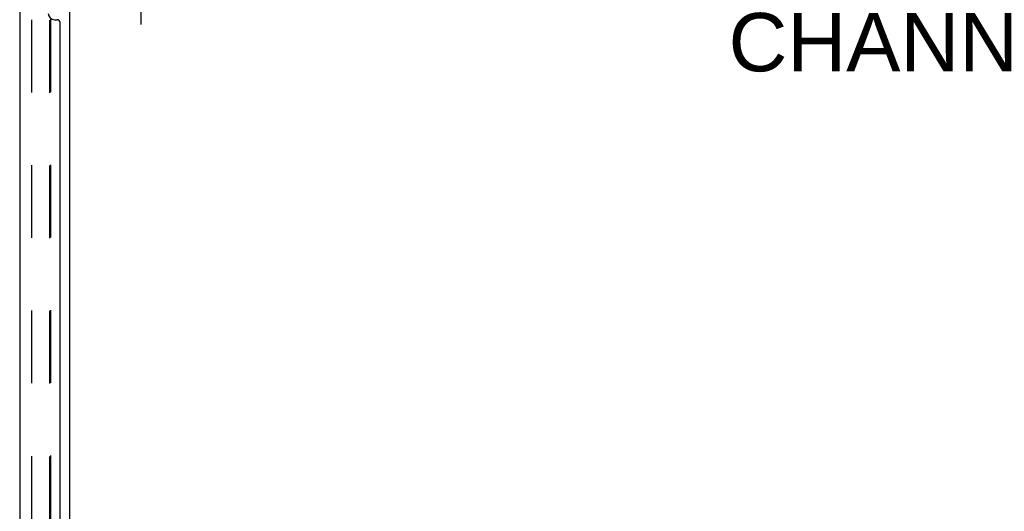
# Model space of a CAD drawing. Header units: inches. Extents: x 0 to 279, y 0 to 180.
# Tile 24 of 41: x 155 to 176, y 68 to 78. Entities that reach past the tile are written whole.
import ezdxf

# ---------------------------------------------------------------- set-up
doc = ezdxf.new("R2010")
doc.units = ezdxf.units.IN
doc.header["$LTSCALE"] = 15.327869
doc.header["$MEASUREMENT"] = 0
doc.linetypes.add('HIDDEN', pattern=[0.2, 0.1, -0.1])
doc.layers.get('0').update_dxf_attribs({"linetype": 'CONTINUOUS'})
for name, color, linetype in [('DEFAULT_2', 8, 'HIDDEN'), ('DIMENSIONS', 7, 'CONTINUOUS'), ('FRONT_MASTER_DOOR_ASSEMBLY', 7, 'CONTINUOUS')]:
    doc.layers.add(name, color=color, linetype=linetype)
doc.styles.get("Standard").update_dxf_attribs({"font": 'arial.ttf'})
doc.dimstyles.new('DIMSTYLE_1', dxfattribs={"dimtxt": 1.229508, "dimasz": 1.639344, "dimexe": 0.09, "dimexo": 0.07, "dimgap": 0.0375, "dimtad": 0, "dimtih": 1, "dimtoh": 1, "dimzin": 4, "dimdsep": 46, "dimtxsty": 'Standard', "dimblk": '_FILLED', "dimblk1": '_FILLED', "dimblk2": '_FILLED', "dimcen": 0.09, "dimazin": 1, "dimtfac": 1, "dimtdec": 3, "dimtofl": 0, "dimtmove": 0, "dimatfit": 3, "dimldrblk": '_FILLED', "dimfxl": 0, "dimtolj": 1, "dimtzin": 4, "dimarcsym": 0})

# ---------------------------------------------------------------- blocks, each defined once
blk = doc.blocks.new('_FILLED')
at = {"color": 0, "linetype": 'ByBlock'}
blk.add_solid([(0, 0), (-1, 0.2), (-1, -0.2)], dxfattribs=at)
blk = doc.blocks.new('*D1')
at = {"layer": 'DIMENSIONS', "color": 2, "linetype": 'Continuous'}
for p, q in [((157.664, 81.214), (157.664, 78.367)), ((190.664, 81.214), (190.664, 78.367)), ((157.664, 79.842), (169.351, 79.842)), ((190.664, 79.842), (178.977, 79.842))]:
    blk.add_line(p, q, dxfattribs=at)
at = {"layer": 'DIMENSIONS', "color": 2, "linetype": 'Continuous', "xscale": 1.6393442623, "yscale": 1.6393442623, "zscale": 1.6393442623, "rotation": 180}
blk.add_blockref('_FILLED', (157.664, 79.842), dxfattribs=at)
at = {"layer": 'DIMENSIONS', "color": 2, "linetype": 'Continuous', "xscale": 1.6393442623, "yscale": 1.6393442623, "zscale": 1.6393442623}
blk.add_blockref('_FILLED', (190.664, 79.842), dxfattribs=at)
at = {"layer": 'DIMENSIONS', "color": 2, "linetype": 'Continuous', "insert": (174.164, 80.457), "char_height": 1.2295, "width": 8.39631, "attachment_point": 2, "line_spacing_factor": 0.9}
blk.add_mtext('33.00 B-42\\PCHANNEL', dxfattribs=at)

msp = doc.modelspace()

# ---------------------------------------------------------------- linework, layer by layer
at = {"color": 3, "linetype": 'Continuous'}
msp.add_line((156.164, 23.317), (156.164, 84.421), dxfattribs=at)
at = {"layer": 'DEFAULT_2', "color": 8, "linetype": 'HIDDEN'}
for p, q in [((155.352, 84.603), (155.352, 23.134)), ((155.743, 55.473), (155.743, 78.514)), ((155.76, 55.488), (155.76, 78.499))]:
    msp.add_line(p, q, dxfattribs=at)
at = {"layer": 'FRONT_MASTER_DOOR_ASSEMBLY', "color": 3, "linetype": 'Continuous'}
for p, q in [((155.106, 79.619), (155.106, 54.369)), ((155.84, 78.471), (155.9, 78.471)), ((155.96, 55.576), (155.96, 78.411))]:
    msp.add_line(p, q, dxfattribs=at)
for centre, radius, start, end in [((155.84, 78.601), 0.13, 180, 270), ((155.9, 78.411), 0.06, 0, 90)]:
    msp.add_arc(centre, radius, start, end, dxfattribs=at)

# ---------------------------------------------------------------- dimensions: what is measured, and where the dimension line sits
at = {"layer": 'DIMENSIONS', "color": 2, "linetype": 'Continuous'}
dim = msp.add_linear_dim(base=(190.664, 79.842), p1=(157.664, 78.297), p2=(190.664, 78.297), text='<> B-42\\PCHANNEL', dimstyle='DIMSTYLE_1', dxfattribs=at)
dim.commit()
dim.dimension.update_dxf_attribs({"geometry": '*D1', "text_midpoint": (174.164, 78.92), "dimtype": 160})

doc.saveas('drawing.dxf')
